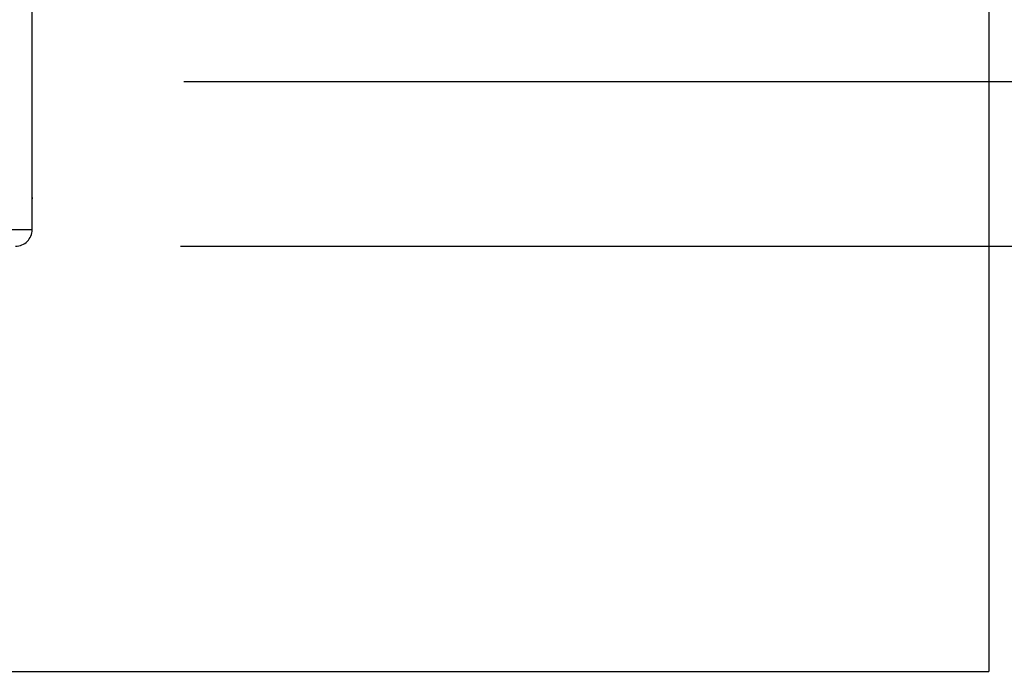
# Model space of a CAD drawing. Header units: millimetres. Extents: x 4 to 205, y 5 to 292.
# Tile 101 of 108: x 130 to 145, y 237 to 247. Entities that reach past the tile are written whole.
import ezdxf

# ---------------------------------------------------------------- set-up
doc = ezdxf.new("R2010")
doc.units = ezdxf.units.MM
doc.layers.add('1', color=7, linetype='CONTINUOUS')

msp = doc.modelspace()

# ---------------------------------------------------------------- linework, layer by layer
at = {"layer": '1', "color": 251, "linetype": 'CONTINUOUS'}
for p in [(144.307, 265.748), (82.418, 237.095)]:
    msp.add_line(p, (144.307, 237.095), dxfattribs=at)
at = {"layer": '1', "color": 27, "linetype": 'CONTINUOUS'}
for q in [(129.8, 259.047), (128.8, 243.797)]:
    msp.add_line((129.8, 243.797), q, dxfattribs=at)
at = {"layer": '1', "color": 152, "linetype": 'CONTINUOUS'}
for p, q in [((132.1, 246.047), (153.285, 246.047)), ((132.1, 246.047), (153.285, 246.047)), ((132.05, 243.547), (153.285, 243.547))]:
    msp.add_line(p, q, dxfattribs=at)
at = {"layer": '1', "color": 27, "linetype": 'CONTINUOUS'}
msp.add_arc((129.55, 243.797), 0.25, 269.9996, 0, dxfattribs=at)
for points, knots in [([(129.8, 244.28), (129.8, 244.285), (129.8, 244.295), (129.8, 244.307), (129.8, 244.311)], [0, 0, 0, 0, 0.657812, 1, 1, 1, 1]), ([(129.8, 244.289), (129.8, 244.281), (129.8, 244.272), (129.8, 244.265), (129.8, 244.264)], [0, 0, 0, 0, 0.689281, 1, 1, 1, 1])]:
    msp.add_open_spline(points, degree=3, knots=knots, dxfattribs=at)

doc.saveas('drawing.dxf')
